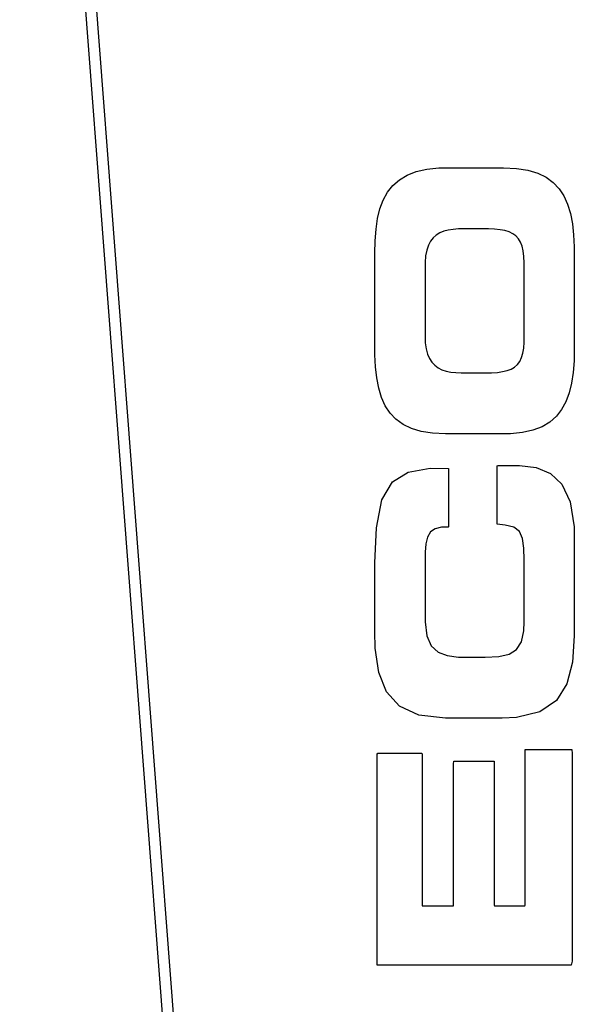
# Model space of a CAD drawing. Header units: millimetres. Extents: x 648 to 8064, y -571 to 3420.
# Tile 36 of 83: x 4004 to 4104, y 391 to 567. Entities that reach past the tile are written whole.
import ezdxf

# ---------------------------------------------------------------- set-up
doc = ezdxf.new("R2010")
doc.units = ezdxf.units.MM
doc.header["$MEASUREMENT"] = 0

# ---------------------------------------------------------------- blocks, each defined once
blk = doc.blocks.new('Voor')
for p, q in [((1594.32, 670.03), (1542.62, 1346.03)), ((1592.32, 669.88), (1540.63, 1345.88)), ((1611.67, 1162.29), (1613.56, 1162.72)), ((1611.67, 1162.29), (1613.56, 1162.72)), ((1613.56, 1162.72), (1615.73, 1162.94)), ((1613.56, 1162.72), (1615.73, 1162.94)), ((1615.73, 1162.94), (1616.96, 1162.96)), ((1615.73, 1162.94), (1616.96, 1162.96)), ((1616.96, 1162.96), (1627.34, 1162.96)), ((1616.96, 1162.96), (1627.34, 1162.96)), ((1627.34, 1162.96), (1629.65, 1162.85)), ((1627.34, 1162.96), (1629.65, 1162.85)), ((1629.65, 1162.85), (1631.68, 1162.53)), ((1629.65, 1162.85), (1631.68, 1162.53)), ((1607.49, 1159.8), (1608.65, 1160.83)), ((1607.49, 1159.8), (1608.65, 1160.83)), ((1608.65, 1160.83), (1610.04, 1161.66)), ((1608.65, 1160.83), (1610.04, 1161.66)), ((1610.04, 1161.66), (1611.67, 1162.29)), ((1610.04, 1161.66), (1611.67, 1162.29)), ((1631.68, 1162.53), (1633.44, 1162)), ((1631.68, 1162.53), (1633.44, 1162)), ((1633.44, 1162), (1634.95, 1161.27)), ((1633.44, 1162), (1634.95, 1161.27)), ((1634.95, 1161.27), (1636.22, 1160.34)), ((1634.95, 1161.27), (1636.22, 1160.34)), ((1606.53, 1158.59), (1607.49, 1159.8)), ((1606.53, 1158.59), (1607.49, 1159.8)), ((1636.22, 1160.34), (1637.28, 1159.22)), ((1636.22, 1160.34), (1637.28, 1159.22)), ((1637.28, 1159.22), (1638.13, 1157.91)), ((1637.28, 1159.22), (1638.13, 1157.91)), ((1605.77, 1157.19), (1606.53, 1158.59)), ((1605.77, 1157.19), (1606.53, 1158.59)), ((1638.13, 1157.91), (1638.8, 1156.43)), ((1638.13, 1157.91), (1638.8, 1156.43)), ((1604.76, 1153.87), (1605.18, 1155.62)), ((1604.76, 1153.87), (1605.18, 1155.62)), ((1605.18, 1155.62), (1605.77, 1157.19)), ((1605.18, 1155.62), (1605.77, 1157.19)), ((1638.8, 1156.43), (1639.31, 1154.76)), ((1638.8, 1156.43), (1639.31, 1154.76)), ((1604.47, 1151.96), (1604.76, 1153.87)), ((1604.47, 1151.96), (1604.76, 1153.87)), ((1639.31, 1154.76), (1639.66, 1152.93)), ((1639.31, 1154.76), (1639.66, 1152.93)), ((1619.24, 1152), (1618.3, 1151.93)), ((1619.24, 1152), (1618.3, 1151.93)), ((1620.25, 1152.02), (1619.24, 1152)), ((1620.25, 1152.02), (1619.24, 1152)), ((1624, 1152.02), (1620.25, 1152.02)), ((1624, 1152.02), (1620.25, 1152.02)), ((1624.61, 1152.02), (1624, 1152.02)), ((1624.61, 1152.02), (1624, 1152.02)), ((1625.71, 1151.97), (1624.61, 1152.02)), ((1625.71, 1151.97), (1624.61, 1152.02)), ((1639.66, 1152.93), (1639.88, 1150.94)), ((1639.66, 1152.93), (1639.88, 1150.94)), ((1604.31, 1149.88), (1604.47, 1151.96)), ((1604.31, 1149.88), (1604.47, 1151.96)), ((1614.71, 1150.42), (1614.23, 1149.81)), ((1614.71, 1150.42), (1614.23, 1149.81)), ((1615.27, 1150.91), (1614.71, 1150.42)), ((1615.27, 1150.91), (1614.71, 1150.42)), ((1615.91, 1151.29), (1615.27, 1150.91)), ((1615.91, 1151.29), (1615.27, 1150.91)), ((1616.63, 1151.59), (1615.91, 1151.29)), ((1616.63, 1151.59), (1615.91, 1151.29)), ((1617.42, 1151.79), (1616.63, 1151.59)), ((1617.42, 1151.79), (1616.63, 1151.59)), ((1618.3, 1151.93), (1617.42, 1151.79)), ((1618.3, 1151.93), (1617.42, 1151.79)), ((1626.69, 1151.87), (1625.71, 1151.97)), ((1626.69, 1151.87), (1625.71, 1151.97)), ((1627.56, 1151.71), (1626.69, 1151.87)), ((1627.56, 1151.71), (1626.69, 1151.87)), ((1628.33, 1151.48), (1627.56, 1151.71)), ((1628.33, 1151.48), (1627.56, 1151.71)), ((1628.99, 1151.16), (1628.33, 1151.48)), ((1628.99, 1151.16), (1628.33, 1151.48)), ((1629.55, 1150.76), (1628.99, 1151.16)), ((1629.55, 1150.76), (1628.99, 1151.16)), ((1630.01, 1150.25), (1629.55, 1150.76)), ((1630.01, 1150.25), (1629.55, 1150.76)), ((1630.38, 1149.64), (1630.01, 1150.25)), ((1630.38, 1149.64), (1630.01, 1150.25)), ((1639.88, 1150.94), (1639.98, 1148.79)), ((1639.88, 1150.94), (1639.98, 1148.79)), ((1604.27, 1147.66), (1604.31, 1149.88)), ((1604.27, 1147.66), (1604.31, 1149.88)), ((1613.85, 1149.08), (1613.56, 1148.21)), ((1613.85, 1149.08), (1613.56, 1148.21)), ((1614.23, 1149.81), (1613.85, 1149.08)), ((1614.23, 1149.81), (1613.85, 1149.08)), ((1630.67, 1148.91), (1630.38, 1149.64)), ((1630.67, 1148.91), (1630.38, 1149.64)), ((1630.86, 1148.06), (1630.67, 1148.91)), ((1630.86, 1148.06), (1630.67, 1148.91)), ((1639.98, 1148.79), (1639.99, 1147.58)), ((1639.98, 1148.79), (1639.99, 1147.58)), ((1604.27, 1130.66), (1604.27, 1147.66)), ((1604.27, 1130.66), (1604.27, 1147.66)), ((1613.36, 1147.19), (1613.26, 1146.01)), ((1613.36, 1147.19), (1613.26, 1146.01)), ((1613.56, 1148.21), (1613.36, 1147.19)), ((1613.56, 1148.21), (1613.36, 1147.19)), ((1630.98, 1147.07), (1630.86, 1148.06)), ((1630.98, 1147.07), (1630.86, 1148.06)), ((1631.02, 1145.93), (1630.98, 1147.07)), ((1631.02, 1145.93), (1630.98, 1147.07)), ((1639.99, 1147.58), (1639.99, 1130.58)), ((1639.99, 1147.58), (1639.99, 1130.58)), ((1613.26, 1146.01), (1613.25, 1145.3)), ((1613.26, 1146.01), (1613.25, 1145.3)), ((1613.25, 1145.3), (1613.25, 1132.88)), ((1613.25, 1145.3), (1613.25, 1132.88)), ((1631.02, 1132.37), (1631.02, 1145.93)), ((1631.02, 1132.37), (1631.02, 1145.93)), ((1613.25, 1132.88), (1613.3, 1131.62)), ((1613.25, 1132.88), (1613.3, 1131.62)), ((1613.3, 1131.62), (1613.45, 1130.53)), ((1613.3, 1131.62), (1613.45, 1130.53)), ((1630.93, 1130.66), (1631.01, 1131.72)), ((1630.93, 1130.66), (1631.01, 1131.72)), ((1631.01, 1131.72), (1631.02, 1132.37)), ((1631.01, 1131.72), (1631.02, 1132.37)), ((1604.28, 1129.45), (1604.27, 1130.66)), ((1604.28, 1129.45), (1604.27, 1130.66)), ((1604.38, 1127.3), (1604.28, 1129.45)), ((1604.38, 1127.3), (1604.28, 1129.45)), ((1613.45, 1130.53), (1613.69, 1129.58)), ((1613.45, 1130.53), (1613.69, 1129.58)), ((1613.69, 1129.58), (1614.03, 1128.78)), ((1613.69, 1129.58), (1614.03, 1128.78)), ((1630.54, 1128.95), (1630.78, 1129.74)), ((1630.54, 1128.95), (1630.78, 1129.74)), ((1630.78, 1129.74), (1630.93, 1130.66)), ((1630.78, 1129.74), (1630.93, 1130.66)), ((1639.99, 1130.58), (1639.95, 1128.36)), ((1639.99, 1130.58), (1639.95, 1128.36)), ((1604.6, 1125.31), (1604.38, 1127.3)), ((1604.6, 1125.31), (1604.38, 1127.3)), ((1614.03, 1128.78), (1614.46, 1128.11)), ((1614.03, 1128.78), (1614.46, 1128.11)), ((1614.46, 1128.11), (1614.98, 1127.57)), ((1614.46, 1128.11), (1614.98, 1127.57)), ((1614.98, 1127.57), (1615.58, 1127.13)), ((1614.98, 1127.57), (1615.58, 1127.13)), ((1629.28, 1127.27), (1629.79, 1127.72)), ((1629.28, 1127.27), (1629.79, 1127.72)), ((1629.79, 1127.72), (1630.21, 1128.28)), ((1629.79, 1127.72), (1630.21, 1128.28)), ((1630.21, 1128.28), (1630.54, 1128.95)), ((1630.21, 1128.28), (1630.54, 1128.95)), ((1639.95, 1128.36), (1639.79, 1126.28)), ((1639.95, 1128.36), (1639.79, 1126.28)), ((1615.58, 1127.13), (1616.26, 1126.79)), ((1615.58, 1127.13), (1616.26, 1126.79)), ((1616.26, 1126.79), (1617.02, 1126.54)), ((1616.26, 1126.79), (1617.02, 1126.54)), ((1617.02, 1126.54), (1617.85, 1126.37)), ((1617.02, 1126.54), (1617.85, 1126.37)), ((1617.85, 1126.37), (1618.76, 1126.27)), ((1617.85, 1126.37), (1618.76, 1126.27)), ((1618.76, 1126.27), (1619.73, 1126.22)), ((1618.76, 1126.27), (1619.73, 1126.22)), ((1619.73, 1126.22), (1620.27, 1126.22)), ((1619.73, 1126.22), (1620.27, 1126.22)), ((1620.27, 1126.22), (1624.02, 1126.22)), ((1620.27, 1126.22), (1624.02, 1126.22)), ((1624.02, 1126.22), (1625.17, 1126.24)), ((1624.02, 1126.22), (1625.17, 1126.24)), ((1625.17, 1126.24), (1626.21, 1126.31)), ((1625.17, 1126.24), (1626.21, 1126.31)), ((1626.21, 1126.31), (1627.14, 1126.44)), ((1626.21, 1126.31), (1627.14, 1126.44)), ((1627.14, 1126.44), (1627.96, 1126.64)), ((1627.14, 1126.44), (1627.96, 1126.64)), ((1627.96, 1126.64), (1628.67, 1126.91)), ((1627.96, 1126.64), (1628.67, 1126.91)), ((1628.67, 1126.91), (1629.28, 1127.27)), ((1628.67, 1126.91), (1629.28, 1127.27)), ((1639.79, 1126.28), (1639.5, 1124.37)), ((1639.79, 1126.28), (1639.5, 1124.37)), ((1604.95, 1123.48), (1604.6, 1125.31)), ((1604.95, 1123.48), (1604.6, 1125.31)), ((1639.5, 1124.37), (1639.08, 1122.63)), ((1639.5, 1124.37), (1639.08, 1122.63)), ((1605.46, 1121.82), (1604.95, 1123.48)), ((1605.46, 1121.82), (1604.95, 1123.48)), ((1639.08, 1122.63), (1638.49, 1121.05)), ((1639.08, 1122.63), (1638.49, 1121.05)), ((1606.13, 1120.33), (1605.46, 1121.82)), ((1606.13, 1120.33), (1605.46, 1121.82)), ((1606.98, 1119.02), (1606.13, 1120.33)), ((1606.98, 1119.02), (1606.13, 1120.33)), ((1638.49, 1121.05), (1637.73, 1119.65)), ((1638.49, 1121.05), (1637.73, 1119.65)), ((1608.04, 1117.9), (1606.98, 1119.02)), ((1608.04, 1117.9), (1606.98, 1119.02)), ((1637.73, 1119.65), (1636.78, 1118.44)), ((1637.73, 1119.65), (1636.78, 1118.44)), ((1609.32, 1116.97), (1608.04, 1117.9)), ((1609.32, 1116.97), (1608.04, 1117.9)), ((1610.82, 1116.24), (1609.32, 1116.97)), ((1610.82, 1116.24), (1609.32, 1116.97)), ((1635.61, 1117.41), (1634.22, 1116.58)), ((1635.61, 1117.41), (1634.22, 1116.58)), ((1636.78, 1118.44), (1635.61, 1117.41)), ((1636.78, 1118.44), (1635.61, 1117.41)), ((1612.58, 1115.71), (1610.82, 1116.24)), ((1612.58, 1115.71), (1610.82, 1116.24)), ((1614.61, 1115.39), (1612.58, 1115.71)), ((1614.61, 1115.39), (1612.58, 1115.71)), ((1616.92, 1115.28), (1614.61, 1115.39)), ((1616.92, 1115.28), (1614.61, 1115.39)), ((1627.3, 1115.28), (1616.92, 1115.28)), ((1627.3, 1115.28), (1616.92, 1115.28)), ((1628.54, 1115.31), (1627.3, 1115.28)), ((1628.54, 1115.31), (1627.3, 1115.28)), ((1630.7, 1115.52), (1628.54, 1115.31)), ((1630.7, 1115.52), (1628.54, 1115.31)), ((1632.59, 1115.95), (1630.7, 1115.52)), ((1632.59, 1115.95), (1630.7, 1115.52)), ((1634.22, 1116.58), (1632.59, 1115.95)), ((1634.22, 1116.58), (1632.59, 1115.95)), ((1626.19, 1109.59), (1626.36, 1109.64)), ((1626.19, 1109.59), (1626.36, 1109.64)), ((1626.36, 1109.64), (1629.3, 1109.64)), ((1626.36, 1109.64), (1629.3, 1109.64)), ((1629.3, 1109.64), (1630.17, 1109.63)), ((1629.3, 1109.64), (1630.17, 1109.63)), ((1607.4, 1106.69), (1610.24, 1108.43)), ((1607.4, 1106.69), (1610.24, 1108.43)), ((1610.24, 1108.43), (1614.17, 1109.13)), ((1610.24, 1108.43), (1614.17, 1109.13)), ((1614.17, 1109.13), (1617.45, 1109.1)), ((1614.17, 1109.13), (1617.45, 1109.1)), ((1617.45, 1109.1), (1617.45, 1098.61)), ((1617.45, 1109.1), (1617.45, 1098.61)), ((1626.19, 1099.1), (1626.19, 1109.59)), ((1626.19, 1099.1), (1626.19, 1109.59)), ((1630.17, 1109.63), (1633.14, 1109.26)), ((1630.17, 1109.63), (1633.14, 1109.26)), ((1633.14, 1109.26), (1635.72, 1108.21)), ((1633.14, 1109.26), (1635.72, 1108.21)), ((1635.72, 1108.21), (1637.79, 1106.25)), ((1635.72, 1108.21), (1637.79, 1106.25)), ((1605.54, 1103.5), (1607.4, 1106.69)), ((1605.54, 1103.5), (1607.4, 1106.69)), ((1637.79, 1106.25), (1639.24, 1103.14)), ((1637.79, 1106.25), (1639.24, 1103.14)), ((1604.53, 1098.48), (1605.54, 1103.5)), ((1604.53, 1098.48), (1605.54, 1103.5)), ((1639.24, 1103.14), (1639.95, 1098.66)), ((1639.24, 1103.14), (1639.95, 1098.66)), ((1627.59, 1098.92), (1626.19, 1099.1)), ((1627.59, 1098.92), (1626.19, 1099.1)), ((1604.27, 1092.16), (1604.53, 1098.48)), ((1604.27, 1092.16), (1604.53, 1098.48)), ((1614.26, 1097.71), (1613.71, 1096.81)), ((1614.26, 1097.71), (1613.71, 1096.81)), ((1615.07, 1098.3), (1614.26, 1097.71)), ((1615.07, 1098.3), (1614.26, 1097.71)), ((1616.19, 1098.55), (1615.07, 1098.3)), ((1616.19, 1098.55), (1615.07, 1098.3)), ((1616.53, 1098.56), (1616.19, 1098.55)), ((1616.53, 1098.56), (1616.19, 1098.55)), ((1617.4, 1098.56), (1616.53, 1098.56)), ((1617.4, 1098.56), (1616.53, 1098.56)), ((1617.45, 1098.61), (1617.4, 1098.56)), ((1617.45, 1098.61), (1617.4, 1098.56)), ((1629.15, 1098.55), (1627.59, 1098.92)), ((1629.15, 1098.55), (1627.59, 1098.92)), ((1630.15, 1097.78), (1629.15, 1098.55)), ((1630.15, 1097.78), (1629.15, 1098.55)), ((1630.72, 1096.56), (1630.15, 1097.78)), ((1630.72, 1096.56), (1630.15, 1097.78)), ((1639.95, 1098.66), (1639.99, 1096.15)), ((1639.95, 1098.66), (1639.99, 1096.15)), ((1613.39, 1095.61), (1613.26, 1094.12)), ((1613.39, 1095.61), (1613.26, 1094.12)), ((1613.71, 1096.81), (1613.39, 1095.61)), ((1613.71, 1096.81), (1613.39, 1095.61)), ((1630.97, 1094.8), (1630.72, 1096.56)), ((1630.97, 1094.8), (1630.72, 1096.56)), ((1639.99, 1096.15), (1639.99, 1080.84)), ((1639.99, 1096.15), (1639.99, 1080.84)), ((1613.26, 1094.12), (1613.25, 1093.1)), ((1613.26, 1094.12), (1613.25, 1093.1)), ((1631.02, 1092.74), (1630.97, 1094.8)), ((1631.02, 1092.74), (1630.97, 1094.8)), ((1604.27, 1079.88), (1604.27, 1092.16)), ((1604.27, 1079.88), (1604.27, 1092.16)), ((1613.25, 1093.1), (1613.25, 1082.75)), ((1613.25, 1093.1), (1613.25, 1082.75)), ((1631.02, 1081.59), (1631.02, 1092.74)), ((1631.02, 1081.59), (1631.02, 1092.74)), ((1613.25, 1082.75), (1613.25, 1081.62)), ((1613.25, 1082.75), (1613.25, 1081.62)), ((1613.25, 1081.62), (1613.56, 1079.11)), ((1613.25, 1081.62), (1613.56, 1079.11)), ((1630.96, 1079.99), (1631.02, 1081.59)), ((1630.96, 1079.99), (1631.02, 1081.59)), ((1604.34, 1076.9), (1604.27, 1079.88)), ((1604.34, 1076.9), (1604.27, 1079.88)), ((1630.54, 1078.02), (1630.96, 1079.99)), ((1630.54, 1078.02), (1630.96, 1079.99)), ((1639.99, 1080.84), (1639.99, 1079.09)), ((1639.99, 1080.84), (1639.99, 1079.09)), ((1613.56, 1079.11), (1614.34, 1077.34)), ((1613.56, 1079.11), (1614.34, 1077.34)), ((1629.67, 1076.67), (1630.54, 1078.02)), ((1629.67, 1076.67), (1630.54, 1078.02)), ((1639.99, 1079.09), (1639.66, 1074.38)), ((1639.99, 1079.09), (1639.66, 1074.38)), ((1604.95, 1072.55), (1604.34, 1076.9)), ((1604.95, 1072.55), (1604.34, 1076.9)), ((1614.34, 1077.34), (1615.58, 1076.2)), ((1614.34, 1077.34), (1615.58, 1076.2)), ((1615.58, 1076.2), (1617.22, 1075.56)), ((1615.58, 1076.2), (1617.22, 1075.56)), ((1628.33, 1075.84), (1629.67, 1076.67)), ((1628.33, 1075.84), (1629.67, 1076.67)), ((1617.22, 1075.56), (1619.24, 1075.31)), ((1617.22, 1075.56), (1619.24, 1075.31)), ((1619.24, 1075.31), (1620.35, 1075.29)), ((1619.24, 1075.31), (1620.35, 1075.29)), ((1620.35, 1075.29), (1624.02, 1075.29)), ((1620.35, 1075.29), (1624.02, 1075.29)), ((1624.02, 1075.29), (1626.46, 1075.41)), ((1624.02, 1075.29), (1626.46, 1075.41)), ((1626.46, 1075.41), (1628.33, 1075.84)), ((1626.46, 1075.41), (1628.33, 1075.84)), ((1639.66, 1074.38), (1638.65, 1070.5)), ((1639.66, 1074.38), (1638.65, 1070.5)), ((1606.33, 1069.06), (1604.95, 1072.55)), ((1606.33, 1069.06), (1604.95, 1072.55)), ((1608.65, 1066.49), (1606.33, 1069.06)), ((1608.65, 1066.49), (1606.33, 1069.06)), ((1638.65, 1070.5), (1636.78, 1067.51)), ((1638.65, 1070.5), (1636.78, 1067.51)), ((1636.78, 1067.51), (1633.84, 1065.48)), ((1636.78, 1067.51), (1633.84, 1065.48)), ((1612.12, 1064.9), (1608.65, 1066.49)), ((1612.12, 1064.9), (1608.65, 1066.49)), ((1616.92, 1064.35), (1612.12, 1064.9)), ((1616.92, 1064.35), (1612.12, 1064.9)), ((1627.05, 1064.35), (1616.92, 1064.35)), ((1627.05, 1064.35), (1616.92, 1064.35)), ((1629.65, 1064.46), (1627.05, 1064.35)), ((1629.65, 1064.46), (1627.05, 1064.35)), ((1633.84, 1065.48), (1629.65, 1064.46)), ((1633.84, 1065.48), (1629.65, 1064.46)), ((1631.21, 1058.71), (1639.57, 1058.71)), ((1631.21, 1030.87), (1631.21, 1058.71)), ((1631.21, 1058.71), (1639.57, 1058.71)), ((1631.21, 1030.87), (1631.21, 1058.71)), ((1639.57, 1058.71), (1639.61, 1058.01)), ((1639.57, 1058.71), (1639.61, 1058.01)), ((1604.65, 1057.91), (1604.8, 1058.09)), ((1604.65, 1057.91), (1604.8, 1058.09)), ((1604.65, 1020.09), (1604.65, 1057.91)), ((1604.65, 1020.09), (1604.65, 1057.91)), ((1604.8, 1058.09), (1612.62, 1058.09)), ((1604.8, 1058.09), (1612.62, 1058.09)), ((1612.62, 1058.09), (1612.76, 1057.96)), ((1612.62, 1058.09), (1612.76, 1057.96)), ((1612.76, 1057.96), (1612.76, 1030.74)), ((1612.76, 1057.96), (1612.76, 1030.74)), ((1639.61, 1058.01), (1639.61, 1020.79)), ((1639.61, 1058.01), (1639.61, 1020.79)), ((1618.37, 1056.17), (1618.4, 1056.64)), ((1618.37, 1056.17), (1618.4, 1056.64)), ((1618.37, 1031.21), (1618.37, 1056.17)), ((1618.37, 1031.21), (1618.37, 1056.17)), ((1618.4, 1056.64), (1625.61, 1056.64)), ((1618.4, 1056.64), (1625.61, 1056.64)), ((1625.61, 1056.64), (1625.61, 1030.86)), ((1625.61, 1056.64), (1625.61, 1030.86)), ((1612.76, 1030.74), (1618.34, 1030.74)), ((1612.76, 1030.74), (1618.34, 1030.74)), ((1618.34, 1030.74), (1618.37, 1031.21)), ((1618.34, 1030.74), (1618.37, 1031.21)), ((1625.61, 1030.86), (1625.71, 1030.74)), ((1625.61, 1030.86), (1625.71, 1030.74)), ((1625.71, 1030.74), (1631.11, 1030.74)), ((1625.71, 1030.74), (1631.11, 1030.74)), ((1631.11, 1030.74), (1631.21, 1030.87)), ((1631.11, 1030.74), (1631.21, 1030.87)), ((1639.45, 1020.09), (1604.65, 1020.09)), ((1639.45, 1020.09), (1604.65, 1020.09)), ((1639.61, 1020.79), (1639.45, 1020.09)), ((1639.61, 1020.79), (1639.45, 1020.09))]:
    blk.add_line(p, q)

msp = doc.modelspace()

# ---------------------------------------------------------------- block references
msp.add_blockref('Voor', (2463.69, -622.23))

doc.saveas('drawing.dxf')
